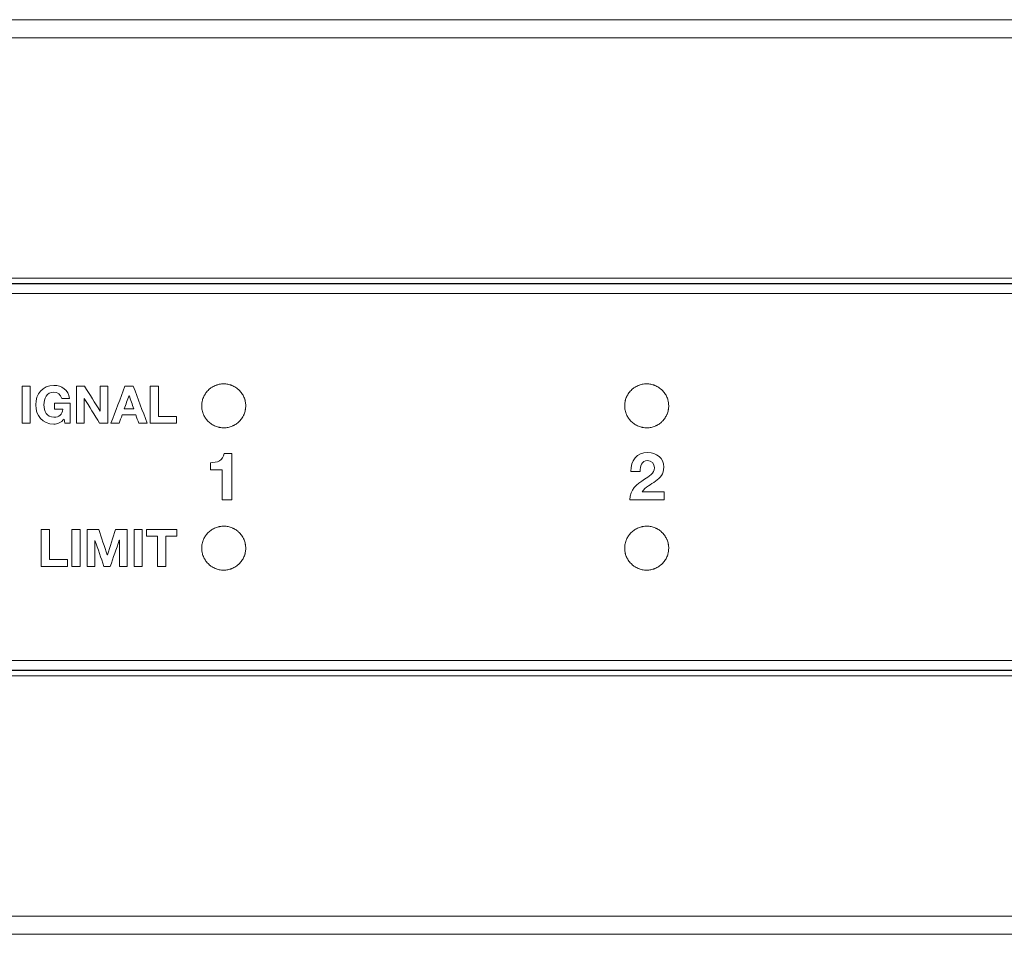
# Model space of a CAD drawing. Header units: millimetres. Extents: x 0 to 2122, y 0 to 1639.
# Tile 11 of 85: x 393 to 440, y 827 to 871. Entities that reach past the tile are written whole.
import ezdxf

# ---------------------------------------------------------------- set-up
doc = ezdxf.new("R2010")
doc.units = ezdxf.units.MM
doc.layers.add('1', color=7, linetype='Continuous', true_color=0xffffff)
doc.layers.add('3', color=7, linetype='Continuous', true_color=0xffffff)

msp = doc.modelspace()

# ---------------------------------------------------------------- linework, layer by layer
at = {"layer": '1', "color": 7, "linetype": 'Continuous', "lineweight": 13}
for p, q in [((746.59, 871.022), (327.59, 871.022)), ((746.59, 870.153), (327.59, 870.153)), ((482.99, 858.672), (339.89, 858.672)), ((339.738, 858.422), (483.142, 858.422)), ((339.765, 858.395), (483.115, 858.395)), ((483.115, 857.937), (339.765, 857.937)), ((339.765, 840.404), (483.115, 840.404)), ((339.738, 839.922), (483.142, 839.922)), ((483.115, 839.95), (339.765, 839.95)), ((482.99, 839.672), (339.89, 839.672)), ((746.59, 828.192), (327.59, 828.192)), ((746.59, 827.322), (327.59, 827.322))]:
    msp.add_line(p, q, dxfattribs=at)
for points, knots in [([(401.596, 852.462), (401.589, 852.531), (401.588, 852.599), (401.597, 852.702), (401.602, 852.736), (401.612, 852.786), (401.615, 852.803), (401.624, 852.837), (401.628, 852.854), (401.653, 852.936), (401.678, 852.999), (401.718, 853.075), (401.726, 853.09), (401.744, 853.12), (401.753, 853.135), (401.782, 853.178), (401.802, 853.206), (401.866, 853.286), (401.915, 853.335), (401.981, 853.39), (401.994, 853.401), (402.022, 853.421), (402.036, 853.431), (402.079, 853.46), (402.108, 853.478), (402.168, 853.511), (402.199, 853.526), (402.246, 853.546), (402.262, 853.552), (402.295, 853.564), (402.311, 853.57), (402.394, 853.595), (402.461, 853.609), (402.563, 853.62), (402.597, 853.622), (402.649, 853.622), (402.666, 853.622), (402.701, 853.621), (402.718, 853.62), (402.804, 853.612), (402.871, 853.599), (402.953, 853.575), (402.97, 853.569), (403.002, 853.558), (403.019, 853.552), (403.067, 853.532), (403.098, 853.518), (403.189, 853.47), (403.246, 853.433), (403.313, 853.378), (403.326, 853.367), (403.352, 853.344), (403.365, 853.332), (403.401, 853.296), (403.424, 853.271), (403.468, 853.219), (403.489, 853.191), (403.528, 853.134), (403.546, 853.105), (403.595, 853.014), (403.622, 852.951), (403.647, 852.869), (403.652, 852.853), (403.661, 852.819), (403.665, 852.802), (403.675, 852.751), (403.68, 852.717), (403.691, 852.615), (403.692, 852.547), (403.684, 852.461), (403.682, 852.444), (403.677, 852.409), (403.675, 852.392), (403.665, 852.342), (403.657, 852.309), (403.637, 852.243), (403.626, 852.211), (403.607, 852.163), (403.6, 852.147), (403.586, 852.116), (403.578, 852.1), (403.538, 852.024), (403.5, 851.966), (403.436, 851.886), (403.413, 851.861), (403.376, 851.824), (403.364, 851.812), (403.339, 851.788), (403.326, 851.777), (403.26, 851.722), (403.203, 851.684), (403.128, 851.642), (403.112, 851.634), (403.081, 851.619), (403.065, 851.612), (403.018, 851.592), (402.985, 851.58), (402.887, 851.55), (402.82, 851.536), (402.734, 851.526), (402.717, 851.525), (402.683, 851.523), (402.665, 851.523), (402.614, 851.522), (402.58, 851.524), (402.512, 851.53), (402.478, 851.534), (402.427, 851.544), (402.41, 851.548), (402.376, 851.556), (402.36, 851.56), (402.277, 851.585), (402.214, 851.61), (402.122, 851.658), (402.093, 851.676), (402.035, 851.714), (402.007, 851.734), (401.927, 851.799), (401.878, 851.846), (401.823, 851.913), (401.812, 851.926), (401.791, 851.954), (401.781, 851.968), (401.752, 852.011), (401.734, 852.04), (401.702, 852.1), (401.687, 852.131), (401.667, 852.178), (401.66, 852.194), (401.648, 852.226), (401.643, 852.243), (401.617, 852.325), (401.603, 852.393), (401.596, 852.462)], [0, 0, 0, 0, 0.03125, 0.03125, 0.046875, 0.046875, 0.054687, 0.054687, 0.0625, 0.0625, 0.09375, 0.09375, 0.101562, 0.101562, 0.109375, 0.109375, 0.125, 0.125, 0.15625, 0.15625, 0.164062, 0.164062, 0.171875, 0.171875, 0.1875, 0.1875, 0.203125, 0.203125, 0.210937, 0.210937, 0.21875, 0.21875, 0.25, 0.25, 0.265625, 0.265625, 0.273437, 0.273437, 0.28125, 0.28125, 0.3125, 0.3125, 0.320312, 0.320312, 0.328125, 0.328125, 0.34375, 0.34375, 0.375, 0.375, 0.382812, 0.382812, 0.390625, 0.390625, 0.40625, 0.40625, 0.421875, 0.421875, 0.4375, 0.4375, 0.46875, 0.46875, 0.476562, 0.476562, 0.484375, 0.484375, 0.5, 0.5, 0.53125, 0.53125, 0.539062, 0.539062, 0.546875, 0.546875, 0.5625, 0.5625, 0.578125, 0.578125, 0.585937, 0.585937, 0.59375, 0.59375, 0.625, 0.625, 0.640625, 0.640625, 0.648437, 0.648437, 0.65625, 0.65625, 0.6875, 0.6875, 0.695312, 0.695312, 0.703125, 0.703125, 0.71875, 0.71875, 0.75, 0.75, 0.757812, 0.757812, 0.765625, 0.765625, 0.78125, 0.78125, 0.796875, 0.796875, 0.804687, 0.804687, 0.8125, 0.8125, 0.84375, 0.84375, 0.859375, 0.859375, 0.875, 0.875, 0.90625, 0.90625, 0.914062, 0.914062, 0.921875, 0.921875, 0.9375, 0.9375, 0.953125, 0.953125, 0.960937, 0.960937, 0.96875, 0.96875, 1, 1, 1, 1]), ([(421.796, 852.462), (421.789, 852.531), (421.788, 852.599), (421.797, 852.702), (421.802, 852.736), (421.812, 852.786), (421.815, 852.803), (421.824, 852.837), (421.828, 852.854), (421.853, 852.936), (421.878, 852.999), (421.918, 853.075), (421.926, 853.09), (421.944, 853.12), (421.953, 853.135), (421.982, 853.178), (422.002, 853.206), (422.066, 853.286), (422.115, 853.335), (422.181, 853.39), (422.194, 853.401), (422.222, 853.421), (422.236, 853.431), (422.279, 853.46), (422.308, 853.478), (422.368, 853.511), (422.399, 853.526), (422.446, 853.546), (422.462, 853.552), (422.495, 853.564), (422.511, 853.57), (422.594, 853.595), (422.661, 853.609), (422.763, 853.62), (422.797, 853.622), (422.849, 853.622), (422.866, 853.622), (422.901, 853.621), (422.918, 853.62), (423.004, 853.612), (423.071, 853.599), (423.153, 853.575), (423.17, 853.569), (423.202, 853.558), (423.219, 853.552), (423.267, 853.532), (423.298, 853.518), (423.389, 853.47), (423.446, 853.433), (423.513, 853.378), (423.526, 853.367), (423.552, 853.344), (423.565, 853.332), (423.601, 853.296), (423.624, 853.271), (423.668, 853.219), (423.689, 853.191), (423.728, 853.134), (423.746, 853.105), (423.795, 853.014), (423.822, 852.951), (423.847, 852.869), (423.852, 852.853), (423.861, 852.819), (423.865, 852.802), (423.875, 852.751), (423.88, 852.717), (423.891, 852.615), (423.892, 852.547), (423.884, 852.461), (423.882, 852.444), (423.877, 852.409), (423.875, 852.392), (423.865, 852.342), (423.857, 852.309), (423.837, 852.243), (423.826, 852.211), (423.807, 852.163), (423.8, 852.147), (423.786, 852.116), (423.778, 852.1), (423.738, 852.024), (423.7, 851.966), (423.636, 851.886), (423.613, 851.861), (423.576, 851.824), (423.564, 851.812), (423.539, 851.788), (423.526, 851.777), (423.46, 851.722), (423.403, 851.684), (423.328, 851.642), (423.312, 851.634), (423.281, 851.619), (423.265, 851.612), (423.218, 851.592), (423.185, 851.58), (423.087, 851.55), (423.02, 851.536), (422.934, 851.526), (422.917, 851.525), (422.883, 851.523), (422.865, 851.523), (422.814, 851.522), (422.78, 851.524), (422.712, 851.53), (422.678, 851.534), (422.627, 851.544), (422.61, 851.548), (422.576, 851.556), (422.56, 851.56), (422.477, 851.585), (422.414, 851.61), (422.322, 851.658), (422.293, 851.676), (422.235, 851.714), (422.207, 851.734), (422.127, 851.799), (422.078, 851.846), (422.023, 851.913), (422.012, 851.926), (421.991, 851.954), (421.981, 851.968), (421.952, 852.011), (421.934, 852.04), (421.902, 852.1), (421.887, 852.131), (421.867, 852.178), (421.86, 852.194), (421.848, 852.226), (421.843, 852.243), (421.817, 852.325), (421.803, 852.393), (421.796, 852.462)], [0, 0, 0, 0, 0.03125, 0.03125, 0.046875, 0.046875, 0.054688, 0.054688, 0.0625, 0.0625, 0.09375, 0.09375, 0.101563, 0.101563, 0.109375, 0.109375, 0.125, 0.125, 0.15625, 0.15625, 0.164063, 0.164063, 0.171875, 0.171875, 0.1875, 0.1875, 0.203125, 0.203125, 0.210938, 0.210938, 0.21875, 0.21875, 0.25, 0.25, 0.265625, 0.265625, 0.273438, 0.273438, 0.28125, 0.28125, 0.3125, 0.3125, 0.320313, 0.320313, 0.328125, 0.328125, 0.34375, 0.34375, 0.375, 0.375, 0.382813, 0.382813, 0.390625, 0.390625, 0.40625, 0.40625, 0.421875, 0.421875, 0.4375, 0.4375, 0.46875, 0.46875, 0.476563, 0.476563, 0.484375, 0.484375, 0.5, 0.5, 0.53125, 0.53125, 0.539063, 0.539063, 0.546875, 0.546875, 0.5625, 0.5625, 0.578125, 0.578125, 0.585938, 0.585938, 0.59375, 0.59375, 0.625, 0.625, 0.640625, 0.640625, 0.648438, 0.648438, 0.65625, 0.65625, 0.6875, 0.6875, 0.695313, 0.695313, 0.703125, 0.703125, 0.71875, 0.71875, 0.75, 0.75, 0.757813, 0.757813, 0.765625, 0.765625, 0.78125, 0.78125, 0.796875, 0.796875, 0.804688, 0.804688, 0.8125, 0.8125, 0.84375, 0.84375, 0.859375, 0.859375, 0.875, 0.875, 0.90625, 0.90625, 0.914063, 0.914063, 0.921875, 0.921875, 0.9375, 0.9375, 0.953125, 0.953125, 0.960938, 0.960938, 0.96875, 0.96875, 1, 1, 1, 1]), ([(401.596, 845.883), (401.589, 845.814), (401.588, 845.745), (401.597, 845.643), (401.602, 845.609), (401.612, 845.559), (401.615, 845.542), (401.624, 845.508), (401.628, 845.491), (401.653, 845.409), (401.678, 845.346), (401.718, 845.27), (401.726, 845.255), (401.744, 845.225), (401.753, 845.21), (401.782, 845.167), (401.802, 845.139), (401.866, 845.059), (401.914, 845.01), (401.981, 844.955), (401.994, 844.944), (402.022, 844.923), (402.036, 844.913), (402.079, 844.884), (402.108, 844.867), (402.168, 844.834), (402.199, 844.819), (402.246, 844.799), (402.262, 844.793), (402.295, 844.781), (402.311, 844.775), (402.393, 844.749), (402.461, 844.736), (402.563, 844.725), (402.597, 844.723), (402.649, 844.722), (402.666, 844.723), (402.701, 844.724), (402.718, 844.725), (402.804, 844.733), (402.871, 844.746), (402.953, 844.77), (402.97, 844.775), (403.002, 844.787), (403.019, 844.793), (403.066, 844.812), (403.098, 844.827), (403.189, 844.874), (403.246, 844.912), (403.313, 844.966), (403.326, 844.978), (403.352, 845.001), (403.365, 845.012), (403.401, 845.048), (403.424, 845.074), (403.468, 845.126), (403.489, 845.153), (403.528, 845.21), (403.546, 845.24), (403.595, 845.331), (403.622, 845.394), (403.647, 845.476), (403.652, 845.492), (403.661, 845.525), (403.665, 845.542), (403.675, 845.593), (403.68, 845.627), (403.691, 845.729), (403.692, 845.798), (403.684, 845.884), (403.682, 845.901), (403.677, 845.935), (403.675, 845.952), (403.665, 846.003), (403.657, 846.036), (403.638, 846.102), (403.626, 846.134), (403.607, 846.182), (403.6, 846.198), (403.586, 846.229), (403.578, 846.244), (403.538, 846.321), (403.5, 846.378), (403.436, 846.458), (403.413, 846.484), (403.377, 846.521), (403.364, 846.533), (403.339, 846.556), (403.326, 846.568), (403.26, 846.623), (403.203, 846.661), (403.128, 846.702), (403.113, 846.71), (403.081, 846.725), (403.066, 846.732), (403.018, 846.753), (402.986, 846.764), (402.888, 846.795), (402.821, 846.809), (402.734, 846.818), (402.717, 846.82), (402.683, 846.822), (402.665, 846.822), (402.614, 846.823), (402.58, 846.821), (402.512, 846.815), (402.478, 846.81), (402.427, 846.801), (402.41, 846.797), (402.376, 846.789), (402.36, 846.784), (402.277, 846.76), (402.214, 846.734), (402.123, 846.687), (402.093, 846.669), (402.035, 846.631), (402.007, 846.611), (401.927, 846.546), (401.878, 846.498), (401.823, 846.432), (401.812, 846.419), (401.791, 846.391), (401.781, 846.377), (401.752, 846.334), (401.734, 846.305), (401.702, 846.245), (401.687, 846.214), (401.667, 846.167), (401.66, 846.151), (401.648, 846.118), (401.643, 846.102), (401.617, 846.019), (401.603, 845.952), (401.596, 845.883)], [0, 0, 0, 0, 0.03125, 0.03125, 0.046875, 0.046875, 0.054687, 0.054687, 0.0625, 0.0625, 0.09375, 0.09375, 0.101562, 0.101562, 0.109375, 0.109375, 0.125, 0.125, 0.15625, 0.15625, 0.164062, 0.164062, 0.171875, 0.171875, 0.1875, 0.1875, 0.203125, 0.203125, 0.210937, 0.210937, 0.21875, 0.21875, 0.25, 0.25, 0.265625, 0.265625, 0.273437, 0.273437, 0.28125, 0.28125, 0.3125, 0.3125, 0.320312, 0.320312, 0.328125, 0.328125, 0.34375, 0.34375, 0.375, 0.375, 0.382812, 0.382812, 0.390625, 0.390625, 0.40625, 0.40625, 0.421875, 0.421875, 0.4375, 0.4375, 0.46875, 0.46875, 0.476562, 0.476562, 0.484375, 0.484375, 0.5, 0.5, 0.53125, 0.53125, 0.539062, 0.539062, 0.546875, 0.546875, 0.5625, 0.5625, 0.578125, 0.578125, 0.585937, 0.585937, 0.59375, 0.59375, 0.625, 0.625, 0.640625, 0.640625, 0.648437, 0.648437, 0.65625, 0.65625, 0.6875, 0.6875, 0.695312, 0.695312, 0.703125, 0.703125, 0.71875, 0.71875, 0.75, 0.75, 0.757812, 0.757812, 0.765625, 0.765625, 0.78125, 0.78125, 0.796875, 0.796875, 0.804687, 0.804687, 0.8125, 0.8125, 0.84375, 0.84375, 0.859375, 0.859375, 0.875, 0.875, 0.90625, 0.90625, 0.914062, 0.914062, 0.921875, 0.921875, 0.9375, 0.9375, 0.953125, 0.953125, 0.960937, 0.960937, 0.96875, 0.96875, 1, 1, 1, 1]), ([(421.796, 845.883), (421.789, 845.814), (421.788, 845.745), (421.797, 845.643), (421.802, 845.609), (421.812, 845.559), (421.815, 845.542), (421.824, 845.508), (421.828, 845.491), (421.853, 845.409), (421.878, 845.346), (421.918, 845.27), (421.926, 845.255), (421.944, 845.225), (421.953, 845.21), (421.982, 845.167), (422.002, 845.139), (422.066, 845.059), (422.114, 845.01), (422.181, 844.955), (422.194, 844.944), (422.222, 844.923), (422.236, 844.913), (422.279, 844.884), (422.308, 844.867), (422.368, 844.834), (422.399, 844.819), (422.446, 844.799), (422.462, 844.793), (422.495, 844.781), (422.511, 844.775), (422.593, 844.749), (422.661, 844.736), (422.763, 844.725), (422.797, 844.723), (422.849, 844.722), (422.866, 844.723), (422.901, 844.724), (422.918, 844.725), (423.004, 844.733), (423.071, 844.746), (423.153, 844.77), (423.17, 844.775), (423.202, 844.787), (423.219, 844.793), (423.266, 844.812), (423.298, 844.827), (423.389, 844.874), (423.446, 844.912), (423.513, 844.966), (423.526, 844.978), (423.552, 845.001), (423.565, 845.012), (423.601, 845.048), (423.624, 845.074), (423.668, 845.126), (423.689, 845.153), (423.728, 845.21), (423.746, 845.24), (423.795, 845.331), (423.822, 845.394), (423.847, 845.476), (423.852, 845.492), (423.861, 845.525), (423.865, 845.542), (423.875, 845.593), (423.88, 845.627), (423.891, 845.729), (423.892, 845.798), (423.884, 845.884), (423.882, 845.901), (423.877, 845.935), (423.875, 845.952), (423.865, 846.003), (423.857, 846.036), (423.838, 846.102), (423.826, 846.134), (423.807, 846.182), (423.8, 846.198), (423.786, 846.229), (423.778, 846.244), (423.738, 846.321), (423.7, 846.378), (423.636, 846.458), (423.613, 846.484), (423.577, 846.521), (423.564, 846.533), (423.539, 846.556), (423.526, 846.568), (423.46, 846.623), (423.403, 846.661), (423.328, 846.702), (423.313, 846.71), (423.281, 846.725), (423.266, 846.732), (423.218, 846.753), (423.186, 846.764), (423.088, 846.795), (423.021, 846.809), (422.934, 846.818), (422.917, 846.82), (422.883, 846.822), (422.865, 846.822), (422.814, 846.823), (422.78, 846.821), (422.712, 846.815), (422.678, 846.81), (422.627, 846.801), (422.61, 846.797), (422.576, 846.789), (422.56, 846.784), (422.477, 846.76), (422.414, 846.734), (422.323, 846.687), (422.293, 846.669), (422.235, 846.631), (422.207, 846.611), (422.127, 846.546), (422.078, 846.498), (422.023, 846.432), (422.012, 846.419), (421.991, 846.391), (421.981, 846.377), (421.952, 846.334), (421.934, 846.305), (421.902, 846.245), (421.887, 846.214), (421.867, 846.167), (421.86, 846.151), (421.848, 846.118), (421.843, 846.102), (421.817, 846.019), (421.803, 845.952), (421.796, 845.883)], [0, 0, 0, 0, 0.03125, 0.03125, 0.046875, 0.046875, 0.054687, 0.054687, 0.0625, 0.0625, 0.09375, 0.09375, 0.101562, 0.101562, 0.109375, 0.109375, 0.125, 0.125, 0.15625, 0.15625, 0.164062, 0.164062, 0.171875, 0.171875, 0.1875, 0.1875, 0.203125, 0.203125, 0.210937, 0.210937, 0.21875, 0.21875, 0.25, 0.25, 0.265625, 0.265625, 0.273437, 0.273437, 0.28125, 0.28125, 0.3125, 0.3125, 0.320313, 0.320313, 0.328125, 0.328125, 0.34375, 0.34375, 0.375, 0.375, 0.382813, 0.382813, 0.390625, 0.390625, 0.40625, 0.40625, 0.421875, 0.421875, 0.4375, 0.4375, 0.46875, 0.46875, 0.476563, 0.476563, 0.484375, 0.484375, 0.5, 0.5, 0.53125, 0.53125, 0.539063, 0.539063, 0.546875, 0.546875, 0.5625, 0.5625, 0.578125, 0.578125, 0.585938, 0.585938, 0.59375, 0.59375, 0.625, 0.625, 0.640625, 0.640625, 0.648438, 0.648438, 0.65625, 0.65625, 0.6875, 0.6875, 0.695313, 0.695313, 0.703125, 0.703125, 0.71875, 0.71875, 0.75, 0.75, 0.757813, 0.757813, 0.765625, 0.765625, 0.78125, 0.78125, 0.796875, 0.796875, 0.804688, 0.804688, 0.8125, 0.8125, 0.84375, 0.84375, 0.859375, 0.859375, 0.875, 0.875, 0.90625, 0.90625, 0.914063, 0.914063, 0.921875, 0.921875, 0.9375, 0.9375, 0.953125, 0.953125, 0.960938, 0.960938, 0.96875, 0.96875, 1, 1, 1, 1])]:
    msp.add_open_spline(points, degree=3, knots=knots, dxfattribs=at)
at = {"layer": '3', "color": 7, "linetype": 'Continuous', "lineweight": 13}
for points in [[(393.399, 853.507), (393.269, 853.507), (393.14, 853.507), (393.011, 853.507)], [(393.011, 853.507), (393.011, 852.919), (393.011, 852.331), (393.011, 851.743)], [(393.399, 851.743), (393.399, 852.331), (393.399, 852.919), (393.399, 853.507)], [(395.613, 853.507), (395.742, 853.507), (395.87, 853.507), (395.999, 853.507)], [(395.613, 851.743), (395.613, 852.331), (395.613, 852.919), (395.613, 853.507)], [(395.999, 853.507), (396.244, 853.112), (396.49, 852.717), (396.735, 852.323)], [(396.74, 852.323), (396.74, 852.717), (396.74, 853.112), (396.74, 853.507)], [(396.74, 853.507), (396.861, 853.507), (396.982, 853.507), (397.103, 853.507)], [(397.103, 853.507), (397.103, 852.919), (397.103, 852.331), (397.103, 851.743)], [(397.256, 851.743), (397.479, 852.331), (397.702, 852.919), (397.925, 853.507)], [(397.925, 853.507), (398.058, 853.507), (398.19, 853.507), (398.323, 853.507)], [(398.323, 853.507), (398.543, 852.919), (398.763, 852.331), (398.982, 851.743)], [(399.135, 853.507), (399.264, 853.507), (399.393, 853.507), (399.523, 853.507)], [(399.135, 851.743), (399.135, 852.331), (399.135, 852.919), (399.135, 853.507)], [(399.523, 853.507), (399.523, 853.027), (399.523, 852.548), (399.523, 852.069)], [(398.118, 853.071), (398.041, 852.856), (397.965, 852.64), (397.888, 852.424)], [(398.123, 853.071), (398.121, 853.071), (398.119, 853.071), (398.118, 853.071)], [(398.345, 852.424), (398.271, 852.64), (398.197, 852.856), (398.123, 853.071)], [(394.559, 852.407), (394.559, 852.407), (394.559, 852.696), (394.559, 852.696)], [(394.559, 852.696), (394.559, 852.696), (395.301, 852.696), (395.301, 852.696)], [(395.274, 852.926), (395.274, 852.926), (394.903, 852.926), (394.903, 852.926)], [(395.301, 852.696), (395.301, 852.696), (395.301, 851.743), (395.301, 851.743)], [(395.981, 852.924), (395.98, 852.924), (395.978, 852.924), (395.977, 852.924)], [(395.977, 852.924), (395.977, 852.53), (395.977, 852.136), (395.977, 851.743)], [(396.715, 851.743), (396.471, 852.136), (396.226, 852.53), (395.981, 852.924)], [(394.95, 852.407), (394.95, 852.407), (394.559, 852.407), (394.559, 852.407)], [(396.735, 852.323), (396.737, 852.323), (396.739, 852.323), (396.74, 852.323)], [(397.787, 852.135), (397.741, 852.004), (397.694, 851.873), (397.648, 851.743)], [(398.447, 852.135), (398.227, 852.135), (398.007, 852.135), (397.787, 852.135)], [(397.888, 852.424), (398.041, 852.424), (398.193, 852.424), (398.345, 852.424)], [(398.58, 851.743), (398.535, 851.873), (398.491, 852.004), (398.447, 852.135)], [(399.523, 852.069), (399.809, 852.069), (400.096, 852.069), (400.383, 852.069)], [(400.383, 852.069), (400.383, 851.96), (400.383, 851.851), (400.383, 851.743)], [(393.011, 851.743), (393.14, 851.743), (393.269, 851.743), (393.399, 851.743)], [(395.054, 851.743), (395.054, 851.743), (395.014, 851.943), (395.014, 851.943)], [(395.301, 851.743), (395.301, 851.743), (395.054, 851.743), (395.054, 851.743)], [(395.977, 851.743), (395.856, 851.743), (395.735, 851.743), (395.613, 851.743)], [(397.103, 851.743), (396.974, 851.743), (396.845, 851.743), (396.715, 851.743)], [(397.648, 851.743), (397.517, 851.743), (397.386, 851.743), (397.256, 851.743)], [(398.982, 851.743), (398.848, 851.743), (398.714, 851.743), (398.58, 851.743)], [(400.383, 851.743), (399.967, 851.743), (399.551, 851.743), (399.135, 851.743)], [(402.01, 849.857), (402.324, 849.85), (402.613, 849.958), (402.661, 850.298)], [(402.661, 850.298), (402.661, 850.298), (403.02, 850.298), (403.02, 850.298)], [(403.02, 850.298), (403.02, 850.298), (403.02, 848.075), (403.02, 848.075)], [(402.01, 849.516), (402.01, 849.517), (402.01, 849.857), (402.01, 849.857)], [(402.568, 849.516), (402.568, 849.516), (402.01, 849.516), (402.01, 849.516)], [(402.568, 848.075), (402.568, 848.075), (402.568, 849.516), (402.568, 849.516)], [(422.521, 849.443), (422.521, 849.443), (422.089, 849.443), (422.089, 849.443)], [(423.261, 848.974), (423.042, 848.818), (422.781, 848.691), (422.619, 848.462)], [(422.619, 848.462), (422.619, 848.462), (423.671, 848.462), (423.671, 848.462)], [(423.671, 848.462), (423.671, 848.462), (423.671, 848.075), (423.671, 848.075)], [(403.02, 848.075), (403.02, 848.075), (402.568, 848.075), (402.568, 848.075)], [(423.671, 848.075), (423.671, 848.075), (422.038, 848.075), (422.038, 848.075)], [(393.929, 846.665), (394.059, 846.665), (394.188, 846.665), (394.317, 846.665)], [(393.929, 844.901), (393.929, 845.489), (393.929, 846.077), (393.929, 846.665)], [(394.317, 846.665), (394.317, 846.186), (394.317, 845.706), (394.317, 845.227)], [(395.781, 846.665), (395.652, 846.665), (395.523, 846.665), (395.393, 846.665)], [(395.393, 846.665), (395.393, 846.077), (395.393, 845.489), (395.393, 844.901)], [(395.781, 844.901), (395.781, 845.489), (395.781, 846.077), (395.781, 846.665)], [(396.122, 846.665), (396.304, 846.665), (396.486, 846.665), (396.668, 846.665)], [(396.122, 844.901), (396.122, 845.489), (396.122, 846.077), (396.122, 846.665)], [(396.668, 846.665), (396.806, 846.261), (396.943, 845.856), (397.081, 845.452)], [(397.086, 845.452), (397.216, 845.856), (397.346, 846.261), (397.476, 846.665)], [(397.476, 846.665), (397.658, 846.665), (397.84, 846.665), (398.022, 846.665)], [(398.022, 846.665), (398.022, 846.077), (398.022, 845.489), (398.022, 844.901)], [(398.75, 846.665), (398.62, 846.665), (398.491, 846.665), (398.362, 846.665)], [(398.362, 846.665), (398.362, 846.077), (398.362, 845.489), (398.362, 844.901)], [(398.75, 844.901), (398.75, 845.489), (398.75, 846.077), (398.75, 846.665)], [(398.952, 846.339), (398.952, 846.448), (398.952, 846.556), (398.952, 846.665)], [(398.952, 846.665), (399.434, 846.665), (399.916, 846.665), (400.397, 846.665)], [(400.397, 846.665), (400.397, 846.556), (400.397, 846.448), (400.397, 846.339)], [(396.49, 846.139), (396.489, 846.139), (396.487, 846.139), (396.485, 846.139)], [(396.485, 846.139), (396.485, 845.726), (396.485, 845.313), (396.485, 844.901)], [(396.922, 844.901), (396.778, 845.313), (396.634, 845.726), (396.49, 846.139)], [(397.654, 846.151), (397.51, 845.734), (397.366, 845.318), (397.221, 844.901)], [(397.659, 846.151), (397.657, 846.151), (397.656, 846.151), (397.654, 846.151)], [(397.659, 844.901), (397.659, 845.318), (397.659, 845.734), (397.659, 846.151)], [(399.481, 846.339), (399.304, 846.339), (399.128, 846.339), (398.952, 846.339)], [(399.481, 844.901), (399.481, 845.38), (399.481, 845.86), (399.481, 846.339)], [(400.397, 846.339), (400.221, 846.339), (400.045, 846.339), (399.869, 846.339)], [(399.869, 846.339), (399.869, 845.86), (399.869, 845.38), (399.869, 844.901)], [(394.317, 845.227), (394.604, 845.227), (394.89, 845.227), (395.177, 845.227)], [(395.177, 845.227), (395.177, 845.118), (395.177, 845.01), (395.177, 844.901)], [(397.081, 845.452), (397.083, 845.452), (397.084, 845.452), (397.086, 845.452)], [(395.177, 844.901), (394.761, 844.901), (394.345, 844.901), (393.929, 844.901)], [(395.393, 844.901), (395.523, 844.901), (395.652, 844.901), (395.781, 844.901)], [(396.485, 844.901), (396.364, 844.901), (396.243, 844.901), (396.122, 844.901)], [(397.221, 844.901), (397.122, 844.901), (397.022, 844.901), (396.922, 844.901)], [(398.022, 844.901), (397.901, 844.901), (397.78, 844.901), (397.659, 844.901)], [(398.362, 844.901), (398.491, 844.901), (398.62, 844.901), (398.75, 844.901)], [(399.869, 844.901), (399.739, 844.901), (399.61, 844.901), (399.481, 844.901)]]:
    msp.add_open_spline(points, degree=3, dxfattribs=at)
for points, knots in [([(395.014, 851.943), (394.878, 851.767), (394.7, 851.701), (394.53, 851.701), (393.984, 851.701), (393.663, 852.108), (393.663, 852.617), (393.663, 853.141), (393.984, 853.549), (394.53, 853.549), (394.891, 853.549), (395.231, 853.326), (395.274, 852.926)], [0, 0, 0, 0, 0.0666667, 0.0666667, 0.0666667, 0.1333333, 0.1333333, 0.1333333, 0.2, 0.2, 0.2, 0.2666667, 0.2666667, 0.2666667, 0.2666667]), ([(394.903, 852.926), (394.858, 853.121), (394.713, 853.222), (394.53, 853.222), (394.182, 853.222), (394.051, 852.926), (394.051, 852.617), (394.051, 852.323), (394.182, 852.027), (394.53, 852.027), (394.782, 852.027), (394.928, 852.162), (394.95, 852.407)], [0.3333333, 0.3333333, 0.3333333, 0.3333333, 0.4, 0.4, 0.4, 0.4666667, 0.4666667, 0.4666667, 0.5333333, 0.5333333, 0.5333333, 0.6, 0.6, 0.6, 0.6]), ([(422.089, 849.443), (422.073, 849.952), (422.362, 850.342), (422.896, 850.342), (423.302, 850.342), (423.658, 850.082), (423.658, 849.647), (423.658, 849.313), (423.48, 849.13), (423.261, 848.974)], [0, 0, 0, 0, 0.0833333, 0.0833333, 0.0833333, 0.1666667, 0.1666667, 0.1666667, 0.25, 0.25, 0.25, 0.25]), ([(423.207, 849.612), (423.207, 849.822), (423.067, 849.955), (422.873, 849.955), (422.607, 849.955), (422.521, 849.678), (422.521, 849.443)], [0.75, 0.75, 0.75, 0.75, 0.8333333, 0.8333333, 0.8333333, 0.9166667, 0.9166667, 0.9166667, 0.9166667]), ([(422.038, 848.075), (422.041, 848.589), (422.356, 848.808), (422.74, 849.069), (422.937, 849.203), (423.203, 849.339), (423.207, 849.612)], [0.5833333, 0.5833333, 0.5833333, 0.5833333, 0.6666667, 0.6666667, 0.6666667, 0.75, 0.75, 0.75, 0.75])]:
    msp.add_open_spline(points, degree=3, knots=knots, dxfattribs=at)

doc.saveas('drawing.dxf')
